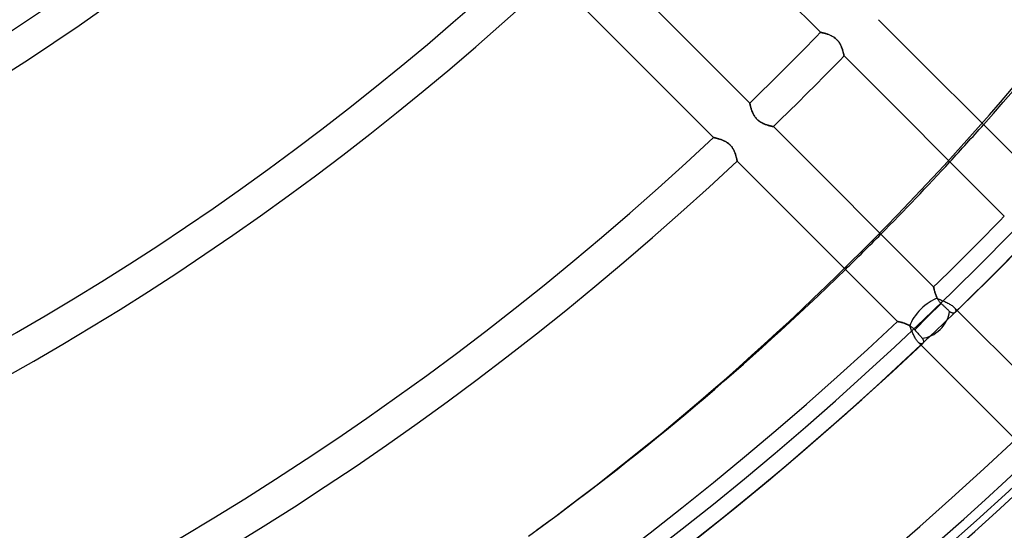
# Model space of a CAD drawing. Header units: millimetres. Extents: x -270 to 270, y -270 to 270.
# Tile 21 of 56: x 84 to 144, y -159 to -128. Entities that reach past the tile are written whole.
import ezdxf

# ---------------------------------------------------------------- set-up
doc = ezdxf.new("R2010")
doc.units = ezdxf.units.MM
doc.layers.add('MAIN-1', color=7, linetype='Continuous')
doc.layers.add('MAIN-2', color=7, linetype='Continuous')

msp = doc.modelspace()

# ---------------------------------------------------------------- linework, layer by layer
at = {"layer": 'MAIN-1'}
for p, q in [((123.086, -118.811), (132.776, -128.501)), ((128.501, -132.776), (118.811, -123.086)), ((116.617, -125.166), (126.312, -134.861)), ((145.98, -137.431), (136.286, -127.737)), ((132.776, -128.501), (132.778, -128.502)), ((132.778, -128.502), (132.784, -128.503)), ((132.784, -128.503), (132.795, -128.505)), ((132.795, -128.505), (132.809, -128.508)), ((132.809, -128.508), (132.828, -128.512)), ((132.828, -128.512), (132.851, -128.517)), ((132.851, -128.517), (132.877, -128.522)), ((132.877, -128.522), (132.906, -128.529)), ((132.906, -128.529), (132.938, -128.536)), ((132.938, -128.536), (132.973, -128.545)), ((132.973, -128.545), (133.011, -128.554)), ((133.011, -128.554), (133.051, -128.565)), ((133.051, -128.565), (133.093, -128.577)), ((133.093, -128.577), (133.137, -128.59)), ((133.137, -128.59), (133.182, -128.605)), ((133.182, -128.605), (133.228, -128.621)), ((133.228, -128.621), (133.275, -128.638)), ((133.275, -128.638), (133.323, -128.657)), ((133.323, -128.657), (133.371, -128.678)), ((133.371, -128.678), (133.419, -128.701)), ((133.419, -128.701), (133.467, -128.726)), ((133.467, -128.726), (133.516, -128.753)), ((133.516, -128.753), (133.564, -128.782)), ((133.564, -128.782), (133.611, -128.815)), ((133.611, -128.815), (133.657, -128.849)), ((133.657, -128.849), (133.702, -128.887)), ((133.702, -128.887), (133.744, -128.926)), ((133.744, -128.926), (133.785, -128.967)), ((133.785, -128.967), (133.823, -129.011)), ((133.823, -129.011), (133.86, -129.056)), ((133.86, -129.056), (133.893, -129.103)), ((133.893, -129.103), (133.925, -129.151)), ((133.925, -129.151), (133.953, -129.199)), ((133.953, -129.199), (133.98, -129.248)), ((133.98, -129.248), (134.004, -129.297)), ((134.004, -129.297), (134.026, -129.346)), ((134.026, -129.346), (134.047, -129.394)), ((134.047, -129.394), (134.066, -129.441)), ((134.066, -129.441), (134.083, -129.488)), ((134.083, -129.488), (134.098, -129.533)), ((134.098, -129.533), (134.112, -129.577)), ((134.112, -129.577), (134.125, -129.62)), ((134.125, -129.62), (134.137, -129.66)), ((134.137, -129.66), (134.148, -129.699)), ((134.148, -129.699), (134.157, -129.735)), ((134.157, -129.735), (134.166, -129.769)), ((134.166, -129.769), (134.173, -129.8)), ((134.173, -129.8), (134.18, -129.828)), ((134.18, -129.828), (134.185, -129.854)), ((134.185, -129.854), (134.19, -129.875)), ((134.19, -129.875), (134.194, -129.893)), ((134.194, -129.893), (134.197, -129.908)), ((134.197, -129.908), (134.199, -129.918)), ((134.199, -129.918), (134.2, -129.924)), ((134.2, -129.924), (134.201, -129.926)), ((134.201, -129.926), (143.891, -139.616)), ((128.502, -132.777), (128.501, -132.776)), ((128.503, -132.782), (128.502, -132.777)), ((128.504, -132.791), (128.503, -132.782)), ((128.506, -132.802), (128.504, -132.791)), ((128.509, -132.816), (128.506, -132.802)), ((128.513, -132.834), (128.509, -132.816)), ((128.517, -132.854), (128.513, -132.834)), ((128.522, -132.877), (128.517, -132.854)), ((128.528, -132.903), (128.522, -132.877)), ((128.534, -132.931), (128.528, -132.903)), ((128.542, -132.961), (128.534, -132.931)), ((128.55, -132.993), (128.542, -132.961)), ((128.559, -133.027), (128.55, -132.993)), ((128.568, -133.062), (128.559, -133.027)), ((128.579, -133.1), (128.568, -133.062)), ((128.591, -133.138), (128.579, -133.1)), ((128.603, -133.178), (128.591, -133.138)), ((128.617, -133.218), (128.603, -133.178)), ((128.632, -133.259), (128.617, -133.218)), ((128.648, -133.301), (128.632, -133.259)), ((128.666, -133.343), (128.648, -133.301)), ((128.684, -133.385), (128.666, -133.343)), ((128.705, -133.427), (128.684, -133.385)), ((128.726, -133.469), (128.705, -133.427)), ((128.75, -133.511), (128.726, -133.469)), ((128.775, -133.552), (128.75, -133.511)), ((128.802, -133.594), (128.775, -133.552)), ((128.832, -133.634), (128.802, -133.594)), ((128.863, -133.674), (128.832, -133.634)), ((128.895, -133.712), (128.863, -133.674)), ((128.93, -133.748), (128.895, -133.712)), ((128.965, -133.783), (128.93, -133.748)), ((129.003, -133.816), (128.965, -133.783)), ((129.041, -133.848), (129.003, -133.816)), ((129.081, -133.878), (129.041, -133.848)), ((129.122, -133.906), (129.081, -133.878)), ((129.163, -133.932), (129.122, -133.906)), ((129.205, -133.956), (129.163, -133.932)), ((129.247, -133.979), (129.205, -133.956)), ((129.289, -134), (129.247, -133.979)), ((129.33, -134.02), (129.289, -134)), ((129.372, -134.038), (129.33, -134.02)), ((129.413, -134.055), (129.372, -134.038)), ((129.454, -134.07), (129.413, -134.055)), ((129.494, -134.085), (129.454, -134.07)), ((129.533, -134.098), (129.494, -134.085)), ((129.572, -134.111), (129.533, -134.098)), ((129.61, -134.122), (129.572, -134.111)), ((129.646, -134.133), (129.61, -134.122)), ((129.681, -134.143), (129.646, -134.133)), ((129.714, -134.152), (129.681, -134.143)), ((129.746, -134.16), (129.714, -134.152)), ((129.775, -134.167), (129.746, -134.16)), ((129.803, -134.174), (129.775, -134.167)), ((129.827, -134.179), (129.803, -134.174)), ((129.85, -134.184), (129.827, -134.179)), ((129.87, -134.189), (129.85, -134.184)), ((129.887, -134.192), (129.87, -134.189)), ((129.901, -134.195), (129.887, -134.192)), ((129.912, -134.198), (129.901, -134.195)), ((129.92, -134.199), (129.912, -134.198)), ((129.925, -134.2), (129.92, -134.199)), ((129.926, -134.201), (129.925, -134.2)), ((139.616, -143.891), (129.926, -134.201)), ((126.312, -134.861), (126.314, -134.861)), ((126.314, -134.861), (126.319, -134.862)), ((126.319, -134.862), (126.328, -134.864)), ((126.328, -134.864), (126.341, -134.867)), ((126.341, -134.867), (126.358, -134.87)), ((126.358, -134.87), (126.378, -134.875)), ((126.378, -134.875), (126.401, -134.88)), ((126.401, -134.88), (126.427, -134.886)), ((126.427, -134.886), (126.455, -134.893)), ((126.455, -134.893), (126.487, -134.901)), ((126.487, -134.901), (126.52, -134.91)), ((126.52, -134.91), (126.556, -134.92)), ((126.556, -134.92), (126.594, -134.93)), ((126.594, -134.93), (126.634, -134.942)), ((126.634, -134.942), (126.674, -134.955)), ((126.674, -134.955), (126.716, -134.969)), ((126.716, -134.969), (126.759, -134.984)), ((126.759, -134.984), (126.803, -135)), ((126.803, -135), (126.847, -135.017)), ((126.847, -135.017), (126.892, -135.036)), ((126.892, -135.036), (126.937, -135.057)), ((126.937, -135.057), (126.982, -135.079)), ((126.982, -135.079), (127.027, -135.103)), ((127.027, -135.103), (127.072, -135.129)), ((127.072, -135.129), (127.117, -135.157)), ((127.117, -135.157), (127.161, -135.188)), ((127.161, -135.188), (127.204, -135.22)), ((127.204, -135.22), (127.246, -135.255)), ((127.246, -135.255), (127.286, -135.291)), ((127.286, -135.291), (127.324, -135.329)), ((127.324, -135.329), (127.36, -135.369)), ((127.36, -135.369), (127.395, -135.411)), ((127.395, -135.411), (127.428, -135.455)), ((127.428, -135.455), (127.458, -135.499)), ((127.458, -135.499), (127.486, -135.544)), ((127.486, -135.544), (127.511, -135.589)), ((127.511, -135.589), (127.535, -135.634)), ((127.535, -135.634), (127.557, -135.68)), ((127.557, -135.68), (127.577, -135.725)), ((127.577, -135.725), (127.595, -135.77)), ((127.595, -135.77), (127.612, -135.814)), ((127.612, -135.814), (127.628, -135.857)), ((127.628, -135.857), (127.642, -135.9)), ((127.642, -135.9), (127.654, -135.941)), ((127.654, -135.941), (127.666, -135.98)), ((127.666, -135.98), (127.676, -136.018)), ((127.676, -136.018), (127.686, -136.054)), ((127.686, -136.054), (127.694, -136.088)), ((127.694, -136.088), (127.702, -136.12)), ((127.702, -136.12), (127.709, -136.15)), ((127.709, -136.15), (127.715, -136.177)), ((127.715, -136.177), (127.72, -136.202)), ((127.72, -136.202), (127.725, -136.223)), ((127.725, -136.223), (127.729, -136.242)), ((127.729, -136.242), (127.732, -136.258)), ((127.732, -136.258), (127.734, -136.27)), ((127.734, -136.27), (127.736, -136.279)), ((127.736, -136.279), (127.737, -136.284)), ((127.737, -136.284), (127.737, -136.286)), ((127.737, -136.286), (137.431, -145.98)), ((139.617, -143.892), (139.616, -143.891)), ((139.617, -143.896), (139.617, -143.892)), ((139.619, -143.903), (139.617, -143.896)), ((139.621, -143.912), (139.619, -143.903)), ((139.623, -143.924), (139.621, -143.912)), ((139.626, -143.939), (139.623, -143.924)), ((139.629, -143.956), (139.626, -143.939)), ((139.634, -143.975), (139.629, -143.956)), ((139.638, -143.996), (139.634, -143.975)), ((139.644, -144.02), (139.638, -143.996)), ((139.649, -144.045), (139.644, -144.02)), ((139.656, -144.073), (139.649, -144.045)), ((139.663, -144.101), (139.656, -144.073)), ((139.671, -144.132), (139.663, -144.101)), ((139.68, -144.164), (139.671, -144.132)), ((139.689, -144.197), (139.68, -144.164)), ((139.699, -144.232), (139.689, -144.197)), ((139.71, -144.267), (139.699, -144.232)), ((139.722, -144.303), (139.71, -144.267)), ((139.735, -144.34), (139.722, -144.303)), ((139.749, -144.377), (139.735, -144.34)), ((139.763, -144.415), (139.749, -144.377)), ((139.779, -144.453), (139.763, -144.415)), ((139.796, -144.492), (139.779, -144.453)), ((139.814, -144.53), (139.796, -144.492)), ((139.833, -144.568), (139.814, -144.53)), ((139.854, -144.606), (139.833, -144.568)), ((139.876, -144.644), (139.854, -144.606)), ((139.9, -144.682), (139.876, -144.644)), ((140.073, -144.891), (139.276, -145.688)), ((139.925, -144.719), (139.9, -144.682)), ((139.952, -144.756), (139.925, -144.719)), ((139.98, -144.791), (139.952, -144.756)), ((140.01, -144.826), (139.98, -144.791)), ((140.041, -144.859), (140.01, -144.826)), ((140.073, -144.891), (140.041, -144.859)), ((140.102, -144.919), (140.073, -144.891)), ((140.132, -144.947), (140.102, -144.919)), ((140.162, -144.976), (140.132, -144.947)), ((140.192, -145.004), (140.162, -144.976)), ((140.222, -145.032), (140.192, -145.004)), ((140.251, -145.06), (140.222, -145.032)), ((140.28, -145.088), (140.251, -145.06)), ((140.307, -145.114), (140.28, -145.088)), ((140.334, -145.139), (140.307, -145.114)), ((140.36, -145.164), (140.334, -145.139)), ((140.386, -145.189), (140.36, -145.164)), ((140.413, -145.214), (140.386, -145.189)), ((140.439, -145.239), (140.413, -145.214)), ((140.464, -145.263), (140.439, -145.239)), ((140.489, -145.287), (140.464, -145.263)), ((139.276, -145.688), (138.478, -146.486)), ((140.513, -145.31), (140.489, -145.287)), ((140.536, -145.331), (140.513, -145.31)), ((140.557, -145.352), (140.536, -145.331)), ((140.577, -145.371), (140.557, -145.352)), ((140.604, -145.395), (140.577, -145.371)), ((140.631, -145.415), (140.604, -145.395)), ((140.658, -145.433), (140.631, -145.415)), ((140.684, -145.447), (140.658, -145.433)), ((140.711, -145.458), (140.684, -145.447)), ((140.736, -145.467), (140.711, -145.458)), ((140.761, -145.472), (140.736, -145.467)), ((140.785, -145.475), (140.761, -145.472)), ((140.809, -145.476), (140.785, -145.475)), ((140.831, -145.474), (140.809, -145.476)), ((140.852, -145.47), (140.831, -145.474)), ((140.872, -145.464), (140.852, -145.47)), ((140.89, -145.455), (140.872, -145.464)), ((140.906, -145.445), (140.89, -145.455)), ((140.921, -145.433), (140.906, -145.445)), ((146.956, -151.23), (141.041, -145.316)), ((137.431, -145.98), (137.433, -145.98)), ((137.433, -145.98), (137.438, -145.981)), ((137.438, -145.981), (137.447, -145.983)), ((137.447, -145.983), (137.46, -145.986)), ((137.46, -145.986), (137.477, -145.99)), ((137.477, -145.99), (137.497, -145.994)), ((137.497, -145.994), (137.519, -145.999)), ((137.519, -145.999), (137.545, -146.005)), ((137.545, -146.005), (137.574, -146.012)), ((137.574, -146.012), (137.605, -146.02)), ((137.605, -146.02), (137.639, -146.029)), ((137.639, -146.029), (137.675, -146.038)), ((137.675, -146.038), (137.712, -146.049)), ((137.712, -146.049), (137.752, -146.061)), ((137.752, -146.061), (137.793, -146.073)), ((137.793, -146.073), (137.834, -146.087)), ((137.834, -146.087), (137.877, -146.102)), ((137.877, -146.102), (137.921, -146.118)), ((137.921, -146.118), (137.965, -146.136)), ((137.965, -146.136), (138.009, -146.154)), ((138.009, -146.154), (138.054, -146.175)), ((138.054, -146.175), (138.099, -146.197)), ((138.099, -146.197), (138.145, -146.221)), ((138.145, -146.221), (138.19, -146.247)), ((138.19, -146.247), (138.234, -146.275)), ((138.234, -146.275), (138.278, -146.305)), ((138.278, -146.305), (138.322, -146.338)), ((138.322, -146.338), (138.363, -146.372)), ((138.363, -146.372), (138.403, -146.408)), ((138.403, -146.408), (138.441, -146.446)), ((138.441, -146.446), (138.478, -146.486)), ((138.478, -146.486), (138.524, -146.539)), ((138.524, -146.539), (138.57, -146.592)), ((138.57, -146.592), (138.615, -146.644)), ((138.615, -146.644), (138.658, -146.694)), ((138.658, -146.694), (138.698, -146.74)), ((138.698, -146.74), (138.739, -146.787)), ((138.739, -146.787), (138.779, -146.833)), ((138.779, -146.833), (138.817, -146.877)), ((138.817, -146.877), (138.854, -146.919)), ((138.854, -146.919), (138.887, -146.957)), ((138.887, -146.957), (138.917, -146.992)), ((138.917, -146.992), (138.938, -147.018)), ((138.938, -147.018), (138.956, -147.043)), ((138.956, -147.043), (138.971, -147.069)), ((138.856, -147.405), (144.796, -153.345)), ((138.974, -147.292), (138.963, -147.305)), ((138.971, -147.069), (138.983, -147.094)), ((138.984, -147.278), (138.974, -147.292)), ((138.983, -147.094), (138.993, -147.118)), ((138.992, -147.263), (138.984, -147.278)), ((138.998, -147.246), (138.992, -147.263)), ((138.993, -147.118), (138.999, -147.142)), ((139.003, -147.227), (138.998, -147.246)), ((138.999, -147.142), (139.004, -147.164)), ((139.005, -147.207), (139.003, -147.227)), ((139.004, -147.164), (139.006, -147.187)), ((139.006, -147.187), (139.005, -147.207))]:
    msp.add_line(p, q, dxfattribs=at)
for radius, start, end in [(137.625, 227.51749, 312.48255), (139.639, 227.48111, 312.51887), (153.341, 227.25932, 312.74072), (155.357, 227.22998, 312.77006), (169.059, 227.04915, 312.95083), (171.073, 227.02503, 312.975), (184.775, 314.06271, 315.93725), (186.791, 314.07285, 315.92717), (184.775, 226.8748, 313.12523), (186.791, 226.85458, 313.14546), (200.493, 314.13622, 315.8638), (202.507, 314.09731, 315.90265), (200.493, 226.72778, 313.27226), (202.507, 226.66911, 313.33093), (210.567, 226.6451, 313.35493), (212.583, 226.58958, 313.4104)]:
    msp.add_arc((0, 0), radius, start, end, dxfattribs=at)
for centre, major_axis, ratio, start_param, end_param in [((-35.294, 49.078), (-150.891, 207.684), 0.809017, -2.965975, -2.827433), ((-35.294, 49.078), (-150.891, 207.684), 0.809017, -3.009393, -2.98044), ((-35.294, 49.078), (-150.891, 207.684), 0.809017, -3.141593, -3.023887), ((139.276, -145.688), (1.069, 1.069), 0.70446, -2.462596, -0.711922)]:
    msp.add_ellipse(centre, major_axis=major_axis, ratio=ratio, start_param=start_param, end_param=end_param, dxfattribs=at)
at = {"layer": 'MAIN-2'}
for p, q in [((132.777, -128.502), (132.776, -128.501)), ((132.782, -128.503), (132.777, -128.502)), ((132.791, -128.504), (132.782, -128.503)), ((132.802, -128.506), (132.791, -128.504)), ((132.816, -128.509), (132.802, -128.506)), ((132.834, -128.513), (132.816, -128.509)), ((132.854, -128.517), (132.834, -128.513)), ((132.877, -128.522), (132.854, -128.517)), ((132.903, -128.528), (132.877, -128.522)), ((132.931, -128.534), (132.903, -128.528)), ((132.961, -128.542), (132.931, -128.534)), ((132.993, -128.55), (132.961, -128.542)), ((133.027, -128.559), (132.993, -128.55)), ((133.062, -128.568), (133.027, -128.559)), ((133.1, -128.579), (133.062, -128.568)), ((133.138, -128.591), (133.1, -128.579)), ((133.178, -128.603), (133.138, -128.591)), ((133.218, -128.617), (133.178, -128.603)), ((133.259, -128.632), (133.218, -128.617)), ((133.301, -128.648), (133.259, -128.632)), ((133.343, -128.666), (133.301, -128.648)), ((133.385, -128.684), (133.343, -128.666)), ((133.427, -128.705), (133.385, -128.684)), ((133.469, -128.726), (133.427, -128.705)), ((133.511, -128.75), (133.469, -128.726)), ((133.552, -128.775), (133.511, -128.75)), ((133.594, -128.802), (133.552, -128.775)), ((133.634, -128.832), (133.594, -128.802)), ((133.674, -128.863), (133.634, -128.832)), ((133.712, -128.895), (133.674, -128.863)), ((133.748, -128.93), (133.712, -128.895)), ((133.783, -128.965), (133.748, -128.93)), ((133.816, -129.003), (133.783, -128.965)), ((133.848, -129.041), (133.816, -129.003)), ((133.878, -129.081), (133.848, -129.041)), ((133.906, -129.122), (133.878, -129.081)), ((133.932, -129.163), (133.906, -129.122)), ((133.956, -129.205), (133.932, -129.163)), ((133.979, -129.247), (133.956, -129.205)), ((134, -129.289), (133.979, -129.247)), ((134.02, -129.33), (134, -129.289)), ((134.038, -129.372), (134.02, -129.33)), ((134.055, -129.413), (134.038, -129.372)), ((134.07, -129.454), (134.055, -129.413)), ((134.085, -129.494), (134.07, -129.454)), ((134.098, -129.533), (134.085, -129.494)), ((134.111, -129.572), (134.098, -129.533)), ((134.122, -129.61), (134.111, -129.572)), ((134.133, -129.646), (134.122, -129.61)), ((134.143, -129.681), (134.133, -129.646)), ((134.152, -129.714), (134.143, -129.681)), ((134.16, -129.746), (134.152, -129.714)), ((134.167, -129.775), (134.16, -129.746)), ((134.174, -129.803), (134.167, -129.775)), ((134.179, -129.827), (134.174, -129.803)), ((134.184, -129.85), (134.179, -129.827)), ((134.189, -129.87), (134.184, -129.85)), ((134.192, -129.887), (134.189, -129.87)), ((134.195, -129.901), (134.192, -129.887)), ((134.198, -129.912), (134.195, -129.901)), ((134.199, -129.92), (134.198, -129.912)), ((134.2, -129.925), (134.199, -129.92)), ((134.201, -129.926), (134.2, -129.925)), ((128.501, -132.776), (128.502, -132.778)), ((128.502, -132.778), (128.503, -132.784)), ((128.503, -132.784), (128.505, -132.795)), ((128.505, -132.795), (128.508, -132.809)), ((128.508, -132.809), (128.512, -132.828)), ((128.512, -132.828), (128.517, -132.851)), ((128.517, -132.851), (128.522, -132.877)), ((128.522, -132.877), (128.529, -132.906)), ((128.529, -132.906), (128.536, -132.938)), ((128.536, -132.938), (128.545, -132.973)), ((128.545, -132.973), (128.554, -133.011)), ((128.554, -133.011), (128.565, -133.051)), ((128.565, -133.051), (128.577, -133.093)), ((128.577, -133.093), (128.59, -133.137)), ((128.59, -133.137), (128.605, -133.182)), ((128.605, -133.182), (128.621, -133.228)), ((128.621, -133.228), (128.638, -133.275)), ((128.638, -133.275), (128.657, -133.323)), ((128.657, -133.323), (128.678, -133.371)), ((128.678, -133.371), (128.701, -133.419)), ((128.701, -133.419), (128.726, -133.467)), ((128.726, -133.467), (128.753, -133.516)), ((128.753, -133.516), (128.782, -133.564)), ((128.782, -133.564), (128.815, -133.611)), ((128.815, -133.611), (128.849, -133.657)), ((128.849, -133.657), (128.887, -133.702)), ((128.887, -133.702), (128.926, -133.744)), ((128.926, -133.744), (128.967, -133.785)), ((128.967, -133.785), (129.011, -133.823)), ((129.011, -133.823), (129.056, -133.86)), ((129.056, -133.86), (129.103, -133.893)), ((129.103, -133.893), (129.151, -133.925)), ((129.151, -133.925), (129.199, -133.953)), ((129.199, -133.953), (129.248, -133.98)), ((129.248, -133.98), (129.297, -134.004)), ((129.297, -134.004), (129.346, -134.026)), ((129.346, -134.026), (129.394, -134.047)), ((129.394, -134.047), (129.441, -134.066)), ((129.441, -134.066), (129.488, -134.083)), ((129.488, -134.083), (129.533, -134.098)), ((129.533, -134.098), (129.577, -134.112)), ((129.577, -134.112), (129.62, -134.125)), ((129.62, -134.125), (129.66, -134.137)), ((129.66, -134.137), (129.699, -134.148)), ((129.699, -134.148), (129.735, -134.157)), ((129.735, -134.157), (129.769, -134.166)), ((129.769, -134.166), (129.8, -134.173)), ((129.8, -134.173), (129.828, -134.18)), ((129.828, -134.18), (129.854, -134.185)), ((129.854, -134.185), (129.875, -134.19)), ((129.875, -134.19), (129.893, -134.194)), ((129.893, -134.194), (129.908, -134.197)), ((129.908, -134.197), (129.918, -134.199)), ((129.918, -134.199), (129.924, -134.2)), ((129.924, -134.2), (129.926, -134.201)), ((126.314, -134.861), (126.312, -134.861)), ((126.319, -134.862), (126.314, -134.861)), ((126.329, -134.864), (126.319, -134.862)), ((126.342, -134.867), (126.329, -134.864)), ((126.359, -134.871), (126.342, -134.867)), ((126.379, -134.875), (126.359, -134.871)), ((126.402, -134.88), (126.379, -134.875)), ((126.428, -134.887), (126.402, -134.88)), ((126.457, -134.894), (126.428, -134.887)), ((126.489, -134.901), (126.457, -134.894)), ((126.522, -134.91), (126.489, -134.901)), ((126.558, -134.92), (126.522, -134.91)), ((126.596, -134.931), (126.558, -134.92)), ((126.636, -134.943), (126.596, -134.931)), ((126.677, -134.956), (126.636, -134.943)), ((126.72, -134.97), (126.677, -134.956)), ((126.763, -134.985), (126.72, -134.97)), ((126.807, -135.001), (126.763, -134.985)), ((126.851, -135.019), (126.807, -135.001)), ((126.896, -135.038), (126.851, -135.019)), ((126.941, -135.059), (126.896, -135.038)), ((126.986, -135.081), (126.941, -135.059)), ((127.031, -135.105), (126.986, -135.081)), ((127.075, -135.131), (127.031, -135.105)), ((127.12, -135.159), (127.075, -135.131)), ((127.163, -135.189), (127.12, -135.159)), ((127.206, -135.222), (127.163, -135.189)), ((127.247, -135.256), (127.206, -135.222)), ((127.287, -135.292), (127.247, -135.256)), ((127.324, -135.33), (127.287, -135.292)), ((127.36, -135.369), (127.324, -135.33)), ((127.394, -135.41), (127.36, -135.369)), ((127.426, -135.453), (127.394, -135.41)), ((127.456, -135.496), (127.426, -135.453)), ((127.484, -135.54), (127.456, -135.496)), ((127.509, -135.585), (127.484, -135.54)), ((127.533, -135.629), (127.509, -135.585)), ((127.554, -135.674), (127.533, -135.629)), ((127.574, -135.718), (127.554, -135.674)), ((127.592, -135.762), (127.574, -135.718)), ((127.609, -135.806), (127.592, -135.762)), ((127.625, -135.849), (127.609, -135.806)), ((127.639, -135.891), (127.625, -135.849)), ((127.652, -135.933), (127.639, -135.891)), ((127.664, -135.973), (127.652, -135.933)), ((127.675, -136.012), (127.664, -135.973)), ((127.685, -136.049), (127.675, -136.012)), ((127.693, -136.084), (127.685, -136.049)), ((127.701, -136.117), (127.693, -136.084)), ((127.708, -136.147), (127.701, -136.117)), ((127.715, -136.175), (127.708, -136.147)), ((127.72, -136.2), (127.715, -136.175)), ((127.725, -136.223), (127.72, -136.2)), ((127.729, -136.242), (127.725, -136.223)), ((127.732, -136.257), (127.729, -136.242)), ((127.734, -136.27), (127.732, -136.257)), ((127.736, -136.279), (127.734, -136.27)), ((127.737, -136.284), (127.736, -136.279)), ((127.737, -136.286), (127.737, -136.284)), ((139.616, -143.891), (139.617, -143.893)), ((139.617, -143.893), (139.618, -143.901)), ((139.618, -143.901), (139.621, -143.914)), ((139.621, -143.914), (139.624, -143.931)), ((139.624, -143.931), (139.629, -143.954)), ((139.629, -143.954), (139.635, -143.981)), ((139.635, -143.981), (139.642, -144.012)), ((139.642, -144.012), (139.65, -144.046)), ((139.65, -144.046), (139.659, -144.085)), ((139.659, -144.085), (139.67, -144.126)), ((139.67, -144.126), (139.681, -144.171)), ((139.681, -144.171), (139.695, -144.217)), ((139.695, -144.217), (139.71, -144.266)), ((139.71, -144.266), (139.726, -144.316)), ((139.726, -144.316), (139.744, -144.367)), ((139.744, -144.367), (139.765, -144.419)), ((139.765, -144.419), (139.787, -144.471)), ((139.787, -144.471), (139.811, -144.524)), ((139.811, -144.524), (139.838, -144.578)), ((139.838, -144.578), (139.892, -144.603)), ((139.892, -144.603), (139.947, -144.628)), ((139.947, -144.628), (140.003, -144.653)), ((140.003, -144.653), (140.061, -144.678)), ((140.061, -144.678), (140.119, -144.703)), ((140.119, -144.703), (140.179, -144.729)), ((140.179, -144.729), (140.238, -144.755)), ((140.238, -144.755), (140.298, -144.782)), ((140.298, -144.782), (140.357, -144.81)), ((140.357, -144.81), (140.416, -144.838)), ((140.416, -144.838), (140.473, -144.867)), ((140.473, -144.867), (140.528, -144.896)), ((140.528, -144.896), (140.582, -144.926)), ((140.582, -144.926), (140.633, -144.957)), ((140.633, -144.957), (140.682, -144.988)), ((140.682, -144.988), (140.728, -145.02)), ((140.728, -145.02), (140.77, -145.052)), ((140.77, -145.052), (140.808, -145.084)), ((140.808, -145.084), (140.842, -145.117)), ((141.041, -145.316), (140.842, -145.117)), ((140.842, -145.117), (140.862, -145.137)), ((140.862, -145.137), (140.88, -145.157)), ((140.88, -145.157), (140.896, -145.178)), ((140.896, -145.178), (140.91, -145.197)), ((140.91, -145.197), (140.922, -145.217)), ((140.922, -145.217), (140.933, -145.236)), ((140.933, -145.236), (140.942, -145.255)), ((140.942, -145.255), (140.949, -145.273)), ((140.93, -145.422), (140.921, -145.433)), ((140.939, -145.411), (140.93, -145.422)), ((140.946, -145.398), (140.939, -145.411)), ((140.952, -145.385), (140.946, -145.398)), ((140.949, -145.273), (140.954, -145.291)), ((140.956, -145.371), (140.952, -145.385)), ((140.954, -145.291), (140.958, -145.308)), ((140.959, -145.357), (140.956, -145.371)), ((140.958, -145.308), (140.96, -145.325)), ((140.96, -145.341), (140.959, -145.357)), ((140.96, -145.325), (140.96, -145.341)), ((137.433, -145.98), (137.431, -145.98)), ((137.439, -145.981), (137.433, -145.98)), ((137.449, -145.983), (137.439, -145.981)), ((137.462, -145.986), (137.449, -145.983)), ((137.479, -145.99), (137.462, -145.986)), ((137.5, -145.995), (137.479, -145.99)), ((137.524, -146), (137.5, -145.995)), ((137.552, -146.007), (137.524, -146)), ((137.582, -146.014), (137.552, -146.007)), ((137.614, -146.022), (137.582, -146.014)), ((137.649, -146.031), (137.614, -146.022)), ((137.686, -146.041), (137.649, -146.031)), ((137.726, -146.053), (137.686, -146.041)), ((137.767, -146.065), (137.726, -146.053)), ((137.809, -146.079), (137.767, -146.065)), ((137.852, -146.093), (137.809, -146.079)), ((137.897, -146.109), (137.852, -146.093)), ((137.942, -146.126), (137.897, -146.109)), ((137.987, -146.145), (137.942, -146.126)), ((138.033, -146.165), (137.987, -146.145)), ((138.079, -146.187), (138.033, -146.165)), ((138.125, -146.21), (138.079, -146.187)), ((138.17, -146.236), (138.125, -146.21)), ((138.194, -146.291), (138.17, -146.236)), ((138.218, -146.346), (138.194, -146.291)), ((138.241, -146.404), (138.218, -146.346)), ((138.265, -146.462), (138.241, -146.404)), ((138.289, -146.521), (138.265, -146.462)), ((138.313, -146.581), (138.289, -146.521)), ((138.338, -146.641), (138.313, -146.581)), ((138.364, -146.7), (138.338, -146.641)), ((138.39, -146.759), (138.364, -146.7)), ((138.416, -146.817), (138.39, -146.759)), ((138.444, -146.873), (138.416, -146.817)), ((138.472, -146.928), (138.444, -146.873)), ((138.5, -146.98), (138.472, -146.928)), ((138.529, -147.03), (138.5, -146.98)), ((138.559, -147.077), (138.529, -147.03)), ((138.589, -147.12), (138.559, -147.077)), ((138.619, -147.16), (138.589, -147.12)), ((138.649, -147.196), (138.619, -147.16)), ((138.68, -147.229), (138.649, -147.196)), ((138.68, -147.229), (138.856, -147.405)), ((138.703, -147.251), (138.68, -147.229)), ((138.726, -147.27), (138.703, -147.251)), ((138.748, -147.287), (138.726, -147.27)), ((138.77, -147.301), (138.748, -147.287)), ((138.791, -147.313), (138.77, -147.301)), ((138.812, -147.322), (138.791, -147.313)), ((138.833, -147.329), (138.812, -147.322)), ((138.853, -147.334), (138.833, -147.329)), ((138.871, -147.336), (138.853, -147.334)), ((138.889, -147.336), (138.871, -147.336)), ((138.906, -147.334), (138.889, -147.336)), ((138.922, -147.329), (138.906, -147.334)), ((138.937, -147.323), (138.922, -147.329)), ((138.951, -147.315), (138.937, -147.323)), ((138.963, -147.305), (138.951, -147.315))]:
    msp.add_line(p, q, dxfattribs=at)
for radius, start in [(213, 179.99998), (212, 179.99998), (202.5, 270.00002), (201.5, 270.00002)]:
    msp.add_arc((0, 0), radius, start, 0, dxfattribs=at)
for centre, major_axis, ratio, start_param, end_param in [((-35.769, 48.732), (150.891, -207.684), 0.809017, 0, 0.314159), ((-35.294, 49.078), (-150.891, 207.684), 0.809017, -2.98044, -2.965975), ((-35.294, 49.078), (-150.891, 207.684), 0.809017, -3.023887, -3.009393), ((139.276, -145.688), (1.069, 1.069), 0.412027, 0.672189, 2.455473)]:
    msp.add_ellipse(centre, major_axis=major_axis, ratio=ratio, start_param=start_param, end_param=end_param, dxfattribs=at)

doc.saveas('drawing.dxf')
